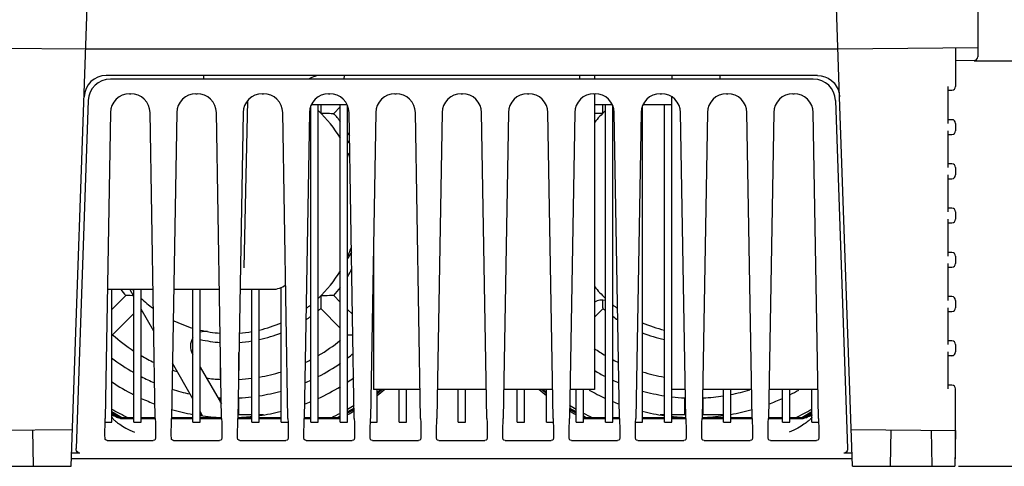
# Model space of a CAD drawing. Extents: x 30 to 410, y 33 to 287.
# Tile 2 of 22: x 63 to 117, y 41 to 66. Entities that reach past the tile are written whole.
import ezdxf

# ---------------------------------------------------------------- set-up
doc = ezdxf.new("R2010")
doc.units = 0
doc.header["$LTSCALE"] = 23.1
doc.layers.get('0').update_dxf_attribs({"linetype": 'CONTINUOUS'})
doc.layers.add('ALL_DIM', color=7, linetype='CONTINUOUS')
doc.dimstyles.get("Standard").update_dxf_attribs({"dimtxt": 2.5, "dimasz": 2.5, "dimexe": 1.25, "dimexo": 0.625, "dimtad": 1, "dimcen": 2.5, "dimazin": 3, "dimtfac": 1, "dimtmove": 0, "dimatfit": 3})

# ---------------------------------------------------------------- blocks, each defined once
blk = doc.blocks.new('_OPEN')
at = {"color": 0, "linetype": 'BYBLOCK'}
for p, q in [((0, 0), (-1, 0.25)), ((-1, -0.25), (0, 0)), ((-1, 0), (0, 0))]:
    blk.add_line(p, q, dxfattribs=at)
blk = doc.blocks.new('*D8')
at = {"layer": 'ALL_DIM', "color": 2, "linetype": 'CONTINUOUS'}
for p, q in [((115.014, 63.361), (134.795, 63.361)), ((133.795, 63.361), (133.795, 52.361)), ((133.795, 41.361), (133.795, 52.361)), ((114.18, 41.361), (134.795, 41.361))]:
    blk.add_line(p, q, dxfattribs=at)
at = {"layer": 'ALL_DIM', "color": 2, "linetype": 'CONTINUOUS', "xscale": 2, "yscale": 2, "zscale": 2}
for p, rotation in [((133.795, 63.361), 90), ((133.795, 41.361), 270)]:
    blk.add_blockref('_OPEN', p, dxfattribs=dict(at, rotation=rotation))
blk = doc.blocks.new('*D23')
at = {"layer": 'ALL_DIM', "color": 2, "linetype": 'CONTINUOUS'}
for p, q in [((105.014, 79.361), (127.807, 79.361)), ((126.807, 79.361), (126.807, 71.361)), ((126.807, 63.361), (126.807, 71.361)), ((115.014, 63.361), (127.807, 63.361))]:
    blk.add_line(p, q, dxfattribs=at)
at = {"layer": 'ALL_DIM', "color": 2, "linetype": 'CONTINUOUS', "xscale": 2, "yscale": 2, "zscale": 2}
for p, rotation in [((126.807, 79.361), 90), ((126.807, 63.361), 270)]:
    blk.add_blockref('_OPEN', p, dxfattribs=dict(at, rotation=rotation))
blk = doc.blocks.new('*D24')
at = {"layer": 'ALL_DIM', "color": 2, "linetype": 'CONTINUOUS'}
for p, q in [((88.214, 82.561), (134.795, 82.561)), ((133.795, 82.561), (133.795, 72.961)), ((133.795, 63.361), (133.795, 72.961)), ((115.014, 63.361), (134.795, 63.361))]:
    blk.add_line(p, q, dxfattribs=at)
at = {"layer": 'ALL_DIM', "color": 2, "linetype": 'CONTINUOUS', "xscale": 2, "yscale": 2, "zscale": 2}
for p, rotation in [((133.795, 82.561), 90), ((133.795, 63.361), 270)]:
    blk.add_blockref('_OPEN', p, dxfattribs=dict(at, rotation=rotation))

msp = doc.modelspace()

# ---------------------------------------------------------------- linework, layer by layer
at = {"color": 7, "linetype": 'CONTINUOUS'}
for p, q in [((115.214, 70.921), (115.214, 63.57)), ((66.014, 41.361), (66.992, 69.361)), ((107.714, 61.403), (107.436, 69.361)), ((59.214, 64.067), (66.804, 64.001)), ((66.804, 64.001), (107.623, 64.001)), ((107.623, 64.001), (115.214, 64.067)), ((114.014, 64.057), (114.014, 61.961)), ((115.016, 63.37), (114.014, 63.361)), ((106.515, 62.561), (67.913, 62.561)), ((73.214, 62.361), (73.209, 62.561)), ((80.819, 62.561), (80.814, 62.361)), ((93.614, 62.361), (93.609, 62.561)), ((94.414, 62.561), (94.414, 62.361)), ((98.614, 62.561), (98.614, 62.361)), ((101.219, 62.561), (101.214, 62.361)), ((106.291, 62.361), (68.137, 62.361)), ((69.178, 61.564), (69.249, 61.564)), ((72.778, 61.564), (72.849, 61.564)), ((76.378, 61.564), (76.449, 61.564)), ((79.978, 61.564), (80.049, 61.564)), ((83.578, 61.564), (83.649, 61.564)), ((87.178, 61.564), (87.249, 61.564)), ((90.778, 61.564), (90.849, 61.564)), ((94.378, 61.564), (94.449, 61.564)), ((94.414, 61.564), (94.414, 45.521)), ((97.978, 61.564), (98.049, 61.564)), ((101.578, 61.564), (101.649, 61.564)), ((105.178, 61.564), (105.249, 61.564)), ((113.614, 59.961), (113.614, 61.961)), ((113.614, 61.761), (113.814, 61.761)), ((66.938, 61.203), (66.279, 42.328)), ((75.584, 61.187), (75.474, 56.294)), ((80.99, 60.961), (79.038, 60.961)), ((79.414, 43.761), (79.414, 60.961)), ((80.614, 43.761), (80.614, 60.961)), ((95.39, 60.961), (94.414, 60.961)), ((95.014, 43.761), (95.014, 60.961)), ((98.614, 60.961), (97.038, 60.961)), ((98.214, 43.761), (98.214, 60.961)), ((98.614, 43.761), (98.614, 61.396)), ((107.49, 61.203), (108.149, 42.328)), ((108.414, 41.361), (107.714, 61.403)), ((68.139, 60.542), (67.852, 43.95)), ((70.576, 43.95), (70.289, 60.542)), ((71.739, 60.542), (71.452, 43.95)), ((74.176, 43.95), (73.889, 60.542)), ((75.339, 60.542), (75.052, 43.95)), ((77.776, 43.95), (77.489, 60.542)), ((78.939, 60.542), (78.652, 43.95)), ((79.014, 43.761), (79.014, 60.905)), ((80.199, 60.501), (80.259, 60.499)), ((80.614, 60.854), (80.259, 60.499)), ((81.014, 43.761), (81.014, 60.905)), ((81.376, 43.95), (81.089, 60.542)), ((82.539, 60.542), (82.252, 43.95)), ((84.976, 43.95), (84.689, 60.542)), ((86.139, 60.542), (85.852, 43.95)), ((88.576, 43.95), (88.289, 60.542)), ((89.739, 60.542), (89.452, 43.95)), ((92.176, 43.95), (91.889, 60.542)), ((93.339, 60.542), (93.052, 43.95)), ((95.414, 43.761), (95.414, 60.905)), ((95.776, 43.95), (95.489, 60.542)), ((96.939, 60.542), (96.652, 43.95)), ((97.014, 43.761), (97.014, 60.905)), ((99.376, 43.95), (99.089, 60.542)), ((100.539, 60.542), (100.252, 43.95)), ((102.976, 43.95), (102.689, 60.542)), ((104.139, 60.542), (103.852, 43.95)), ((106.576, 43.95), (106.289, 60.542)), ((113.814, 60.161), (113.614, 60.161)), ((114.014, 59.961), (114.014, 59.561)), ((113.614, 57.561), (113.614, 59.561)), ((113.614, 59.361), (113.814, 59.361)), ((81.014, 58.863), (81.115, 59.032)), ((113.814, 57.761), (113.614, 57.761)), ((114.014, 57.561), (114.014, 57.161)), ((113.614, 55.161), (113.614, 57.161)), ((113.614, 56.961), (113.814, 56.961)), ((75.474, 56.294), (75.381, 52.129)), ((113.814, 55.361), (113.614, 55.361)), ((114.014, 55.161), (114.014, 54.761)), ((113.614, 52.761), (113.614, 54.761)), ((113.614, 54.561), (113.814, 54.561)), ((81.22, 52.969), (81.014, 52.625)), ((82.414, 53.311), (82.414, 45.521)), ((113.814, 52.961), (113.614, 52.961)), ((114.014, 52.761), (114.014, 52.361)), ((113.614, 50.361), (113.614, 52.361)), ((113.614, 52.161), (113.814, 52.161)), ((67.973, 50.961), (70.454, 50.961)), ((68.214, 43.761), (68.214, 50.961)), ((69.414, 50.567), (69.187, 50.961)), ((69.414, 43.761), (69.414, 50.961)), ((69.814, 43.761), (69.814, 50.961)), ((71.573, 50.961), (74.054, 50.961)), ((72.614, 43.761), (72.614, 50.961)), ((73.014, 43.761), (73.014, 50.961)), ((75.173, 50.961), (76.941, 50.961)), ((75.814, 43.761), (75.814, 50.961)), ((76.214, 43.761), (76.214, 50.961)), ((77.414, 43.761), (77.414, 51.06)), ((68.214, 49.868), (68.969, 50.623)), ((69.028, 50.621), (68.969, 50.623)), ((80.614, 50.268), (80.259, 50.623)), ((113.814, 50.561), (113.614, 50.561)), ((114.014, 50.361), (114.014, 49.961)), ((70.494, 48.697), (69.814, 49.875)), ((79.554, 49.975), (79.552, 49.916)), ((80.614, 48.854), (79.552, 49.916)), ((81.278, 49.604), (81.014, 49.868)), ((94.414, 49.454), (94.876, 49.916)), ((113.614, 47.961), (113.614, 49.961)), ((113.614, 49.761), (113.814, 49.761)), ((68.259, 48.499), (69.414, 49.654)), ((68.214, 48.498), (68.259, 48.499)), ((81.014, 48.498), (81.106, 48.496)), ((113.814, 48.161), (113.614, 48.161)), ((114.014, 47.961), (114.014, 47.561)), ((72.584, 47.476), (72.614, 47.425)), ((74.114, 46.074), (74.114, 47.531)), ((75.114, 46.074), (75.114, 47.531)), ((113.614, 45.561), (113.614, 47.561)), ((113.614, 47.361), (113.814, 47.361)), ((72.614, 45.025), (71.504, 46.948)), ((73.014, 46.732), (74.162, 44.743)), ((74.114, 46.074), (74.139, 46.047)), ((75.088, 46.047), (75.114, 46.074)), ((84.949, 45.521), (82.414, 45.521)), ((82.614, 43.761), (82.614, 45.521)), ((82.885, 45.521), (82.702, 45.361)), ((83.814, 43.761), (83.814, 45.521)), ((84.214, 43.761), (84.214, 45.521)), ((88.549, 45.521), (85.879, 45.521)), ((87.014, 43.761), (87.014, 45.521)), ((87.414, 43.761), (87.414, 45.521)), ((92.149, 45.521), (89.479, 45.521)), ((90.214, 43.761), (90.214, 45.521)), ((90.614, 43.761), (90.614, 45.521)), ((91.814, 43.761), (91.814, 45.521)), ((94.414, 45.521), (93.079, 45.521)), ((93.414, 43.761), (93.414, 45.521)), ((93.814, 43.761), (93.814, 45.521)), ((99.349, 45.521), (98.614, 45.521)), ((102.949, 45.521), (100.279, 45.521)), ((101.414, 43.761), (101.414, 45.521)), ((101.814, 43.761), (101.814, 45.521)), ((106.549, 45.521), (103.879, 45.521)), ((104.614, 43.761), (104.614, 45.521)), ((105.014, 43.761), (105.014, 45.521)), ((106.214, 43.761), (106.214, 45.521)), ((113.814, 45.761), (113.614, 45.761)), ((114.014, 41.761), (114.014, 45.561)), ((74.156, 45.113), (74.114, 45.073)), ((74.114, 44.827), (74.114, 45.073)), ((75.114, 45.073), (75.072, 45.113)), ((75.114, 44.161), (75.114, 45.073)), ((82.702, 45.361), (82.614, 45.298)), ((99.356, 45.113), (99.314, 45.073)), ((99.314, 44.161), (99.314, 45.073)), ((100.314, 45.073), (100.272, 45.113)), ((100.314, 44.161), (100.314, 45.073)), ((81.366, 44.509), (81.014, 44.307)), ((81.367, 44.449), (81.014, 44.249)), ((93.414, 44.249), (93.06, 44.449)), ((93.414, 44.307), (93.062, 44.509)), ((68.754, 43.996), (68.214, 44.307)), ((68.711, 43.967), (68.214, 44.248)), ((68.694, 43.959), (68.68, 43.962)), ((68.685, 43.961), (69.414, 43.961)), ((69.414, 43.996), (68.754, 43.996)), ((70.575, 43.996), (69.814, 43.996)), ((69.814, 43.961), (70.576, 43.961)), ((71.452, 43.961), (72.614, 43.961)), ((72.614, 43.996), (71.453, 43.996)), ((73.144, 44.106), (73.014, 44.332)), ((73.014, 44.161), (73.113, 44.161)), ((74.175, 43.996), (73.014, 43.996)), ((73.014, 43.961), (74.176, 43.961)), ((75.052, 43.961), (75.814, 43.961)), ((75.814, 43.996), (75.053, 43.996)), ((75.114, 44.161), (75.814, 44.161)), ((76.214, 44.161), (76.454, 44.161)), ((77.414, 43.996), (76.214, 43.996)), ((76.214, 43.961), (77.414, 43.961)), ((78.652, 43.961), (79.014, 43.961)), ((79.014, 43.996), (78.653, 43.996)), ((80.474, 43.996), (79.414, 43.996)), ((79.414, 43.961), (80.614, 43.961)), ((80.614, 44.077), (80.474, 43.996)), ((80.614, 44.022), (80.505, 43.961)), ((93.954, 43.996), (93.814, 44.077)), ((93.922, 43.961), (93.814, 44.022)), ((93.814, 43.961), (95.014, 43.961)), ((95.014, 43.996), (93.954, 43.996)), ((95.775, 43.996), (95.414, 43.996)), ((95.414, 43.961), (95.776, 43.961)), ((98.214, 43.996), (97.014, 43.996)), ((97.014, 43.961), (98.214, 43.961)), ((97.974, 44.161), (98.214, 44.161)), ((98.614, 44.161), (99.314, 44.161)), ((99.375, 43.996), (98.614, 43.996)), ((98.614, 43.961), (99.376, 43.961)), ((100.252, 43.961), (101.414, 43.961)), ((101.414, 43.996), (100.253, 43.996)), ((100.314, 44.161), (101.414, 44.161)), ((102.975, 43.996), (101.814, 43.996)), ((101.814, 43.961), (102.976, 43.961)), ((103.852, 43.961), (104.614, 43.961)), ((104.614, 43.996), (103.853, 43.996)), ((105.674, 43.996), (105.014, 43.996)), ((105.014, 43.961), (105.742, 43.961)), ((106.214, 44.307), (105.674, 43.996)), ((106.214, 44.248), (105.717, 43.967)), ((105.749, 43.962), (105.735, 43.96)), ((60.415, 43.311), (66.084, 43.361)), ((63.914, 43.342), (63.948, 41.361)), ((67.849, 43.761), (68.214, 43.761)), ((69.414, 43.761), (69.814, 43.761)), ((72.614, 43.761), (73.014, 43.761)), ((75.814, 43.761), (76.214, 43.761)), ((77.414, 43.761), (77.779, 43.761)), ((79.014, 43.761), (79.414, 43.761)), ((80.614, 43.761), (81.014, 43.761)), ((82.249, 43.761), (82.614, 43.761)), ((83.814, 43.761), (84.214, 43.761)), ((87.014, 43.761), (87.414, 43.761)), ((90.214, 43.761), (90.614, 43.761)), ((91.814, 43.761), (92.179, 43.761)), ((93.414, 43.761), (93.814, 43.761)), ((95.014, 43.761), (95.414, 43.761)), ((96.649, 43.761), (97.014, 43.761)), ((98.214, 43.761), (98.614, 43.761)), ((101.414, 43.761), (101.814, 43.761)), ((104.614, 43.761), (105.014, 43.761)), ((106.214, 43.761), (106.579, 43.761)), ((108.344, 43.361), (114.014, 43.311)), ((110.479, 41.361), (110.514, 43.342)), ((112.748, 41.361), (112.714, 43.323)), ((114.014, 43.311), (113.98, 41.361)), ((67.97, 42.761), (70.457, 42.761)), ((71.57, 42.761), (74.057, 42.761)), ((75.17, 42.761), (77.657, 42.761)), ((78.77, 42.761), (81.257, 42.761)), ((82.37, 42.761), (84.857, 42.761)), ((85.97, 42.761), (88.457, 42.761)), ((89.57, 42.761), (92.057, 42.761)), ((93.17, 42.761), (95.657, 42.761)), ((96.77, 42.761), (99.257, 42.761)), ((100.37, 42.761), (102.857, 42.761)), ((103.97, 42.761), (106.457, 42.761)), ((108.4, 41.761), (66.028, 41.761)), ((66.476, 42.073), (66.039, 42.073)), ((108.389, 42.073), (107.952, 42.073)), ((113.987, 41.761), (114.014, 41.761)), ((60.449, 41.361), (66.014, 41.361)), ((108.414, 41.361), (113.98, 41.361))]:
    msp.add_line(p, q, dxfattribs=at)
for points in [[(106.515, 62.561), (106.718, 62.544), (106.917, 62.492), (107.102, 62.407), (107.271, 62.293), (107.419, 62.15), (107.54, 61.985), (107.631, 61.802), (107.69, 61.605), (107.714, 61.403)], [(69.178, 61.564), (68.978, 61.544), (68.784, 61.486), (68.607, 61.392), (68.45, 61.265), (68.32, 61.11), (68.223, 60.935), (68.162, 60.742), (68.139, 60.542)], [(70.289, 60.542), (70.266, 60.742), (70.204, 60.935), (70.108, 61.11), (69.978, 61.265), (69.821, 61.392), (69.643, 61.486), (69.449, 61.544), (69.249, 61.564)], [(72.778, 61.564), (72.578, 61.544), (72.384, 61.486), (72.207, 61.392), (72.05, 61.265), (71.92, 61.11), (71.823, 60.935), (71.762, 60.742), (71.739, 60.542)], [(73.889, 60.542), (73.866, 60.742), (73.804, 60.935), (73.708, 61.11), (73.578, 61.265), (73.421, 61.392), (73.243, 61.486), (73.049, 61.544), (72.849, 61.564)], [(76.378, 61.564), (76.178, 61.544), (75.984, 61.486), (75.807, 61.392), (75.65, 61.265), (75.52, 61.11), (75.423, 60.935), (75.362, 60.742), (75.339, 60.542)], [(77.489, 60.542), (77.466, 60.742), (77.404, 60.935), (77.308, 61.11), (77.178, 61.265), (77.021, 61.392), (76.843, 61.486), (76.649, 61.544), (76.449, 61.564)], [(79.978, 61.564), (79.778, 61.544), (79.584, 61.486), (79.407, 61.392), (79.25, 61.265), (79.12, 61.11), (79.023, 60.935), (78.962, 60.742), (78.939, 60.542)], [(81.089, 60.542), (81.066, 60.742), (81.004, 60.935), (80.908, 61.11), (80.778, 61.265), (80.621, 61.392), (80.443, 61.486), (80.249, 61.544), (80.049, 61.564)], [(83.578, 61.564), (83.378, 61.544), (83.184, 61.486), (83.007, 61.392), (82.85, 61.265), (82.72, 61.11), (82.623, 60.935), (82.562, 60.742), (82.539, 60.542)], [(84.689, 60.542), (84.666, 60.742), (84.604, 60.935), (84.508, 61.11), (84.378, 61.265), (84.221, 61.392), (84.043, 61.486), (83.849, 61.544), (83.649, 61.564)], [(87.178, 61.564), (86.978, 61.544), (86.784, 61.486), (86.607, 61.392), (86.45, 61.265), (86.32, 61.11), (86.223, 60.935), (86.162, 60.742), (86.139, 60.542)], [(88.289, 60.542), (88.266, 60.742), (88.204, 60.935), (88.108, 61.11), (87.978, 61.265), (87.821, 61.392), (87.643, 61.486), (87.449, 61.544), (87.249, 61.564)], [(90.778, 61.564), (90.578, 61.544), (90.384, 61.486), (90.207, 61.392), (90.05, 61.265), (89.92, 61.11), (89.823, 60.935), (89.762, 60.742), (89.739, 60.542)], [(91.889, 60.542), (91.866, 60.742), (91.804, 60.935), (91.708, 61.11), (91.578, 61.265), (91.421, 61.392), (91.243, 61.486), (91.049, 61.544), (90.849, 61.564)], [(94.378, 61.564), (94.178, 61.544), (93.984, 61.486), (93.807, 61.392), (93.65, 61.265), (93.52, 61.11), (93.423, 60.935), (93.362, 60.742), (93.339, 60.542)], [(95.489, 60.542), (95.466, 60.742), (95.404, 60.935), (95.308, 61.11), (95.178, 61.265), (95.021, 61.392), (94.843, 61.486), (94.649, 61.544), (94.449, 61.564)], [(97.978, 61.564), (97.778, 61.544), (97.584, 61.486), (97.407, 61.392), (97.25, 61.265), (97.12, 61.11), (97.023, 60.935), (96.962, 60.742), (96.939, 60.542)], [(99.089, 60.542), (99.066, 60.742), (99.004, 60.935), (98.908, 61.11), (98.778, 61.265), (98.621, 61.392), (98.443, 61.486), (98.249, 61.544), (98.049, 61.564)], [(101.578, 61.564), (101.378, 61.544), (101.184, 61.486), (101.007, 61.392), (100.85, 61.265), (100.72, 61.11), (100.623, 60.935), (100.562, 60.742), (100.539, 60.542)], [(102.689, 60.542), (102.666, 60.742), (102.604, 60.935), (102.508, 61.11), (102.378, 61.265), (102.221, 61.392), (102.043, 61.486), (101.849, 61.544), (101.649, 61.564)], [(105.178, 61.564), (104.978, 61.544), (104.784, 61.486), (104.607, 61.392), (104.45, 61.265), (104.32, 61.11), (104.223, 60.935), (104.162, 60.742), (104.139, 60.542)], [(106.289, 60.542), (106.266, 60.742), (106.204, 60.935), (106.108, 61.11), (105.978, 61.265), (105.821, 61.392), (105.643, 61.486), (105.449, 61.544), (105.249, 61.564)], [(79.558, 60.961), (79.561, 60.843), (79.563, 60.689), (79.564, 60.511)], [(94.864, 60.511), (94.865, 60.689), (94.867, 60.843), (94.869, 60.961)], [(79.564, 60.511), (79.742, 60.51), (79.895, 60.508), (80.025, 60.505), (80.127, 60.503), (80.199, 60.501)], [(94.414, 60.505), (94.531, 60.508), (94.685, 60.51), (94.864, 60.511)], [(69.387, 50.613), (69.332, 50.614), (69.203, 50.616), (69.101, 50.619), (69.028, 50.621)], [(79.564, 50.611), (79.563, 50.432), (79.561, 50.279), (79.558, 50.15), (79.556, 50.048), (79.554, 49.975)], [(80.259, 50.623), (80.2, 50.621), (80.128, 50.619), (80.026, 50.616), (79.896, 50.614), (79.742, 50.612), (79.564, 50.611)], [(94.876, 49.916), (94.874, 49.974), (94.872, 50.047), (94.869, 50.149), (94.867, 50.278), (94.866, 50.367)], [(81.106, 48.496), (81.212, 48.494), (81.297, 48.492)], [(82.81, 45.521), (82.764, 45.48), (82.614, 45.371)], [(83.029, 45.521), (82.815, 45.347), (82.614, 45.191)], [(91.814, 45.191), (91.612, 45.348), (91.398, 45.521)], [(91.814, 45.298), (91.729, 45.358), (91.543, 45.521)], [(91.814, 45.371), (91.664, 45.48), (91.618, 45.521)], [(67.845, 42.897), (67.844, 43.013), (67.843, 43.161), (67.844, 43.334), (67.846, 43.528), (67.848, 43.735), (67.852, 43.95)], [(68.521, 44.007), (68.509, 44.013), (68.461, 44.036), (68.417, 44.055), (68.377, 44.072), (68.342, 44.085), (68.31, 44.095), (68.283, 44.102), (68.259, 44.107), (68.24, 44.109), (68.224, 44.108), (68.214, 44.105)], [(68.214, 44.02), (68.225, 44.002), (68.242, 43.98), (68.261, 43.956), (68.285, 43.93), (68.313, 43.901), (68.345, 43.87), (68.381, 43.837), (68.423, 43.802), (68.469, 43.764), (68.522, 43.724), (68.58, 43.682), (68.644, 43.637), (68.716, 43.59), (68.795, 43.541), (68.881, 43.49), (68.976, 43.437), (69.079, 43.383)], [(68.543, 43.999), (68.528, 44.005), (68.519, 44.008), (68.514, 44.01), (68.513, 44.01)], [(68.68, 43.962), (68.661, 43.965), (68.637, 43.971), (68.611, 43.978), (68.586, 43.985), (68.563, 43.992), (68.543, 43.999)], [(68.705, 43.958), (68.705, 43.958), (68.702, 43.958), (68.694, 43.959)], [(70.576, 43.95), (70.579, 43.735), (70.582, 43.528), (70.583, 43.334), (70.584, 43.161), (70.584, 43.013), (70.583, 42.897)], [(71.445, 42.897), (71.444, 43.013), (71.443, 43.161), (71.444, 43.334), (71.446, 43.528), (71.448, 43.735), (71.452, 43.95)], [(74.176, 43.95), (74.179, 43.735), (74.182, 43.528), (74.183, 43.334), (74.184, 43.161), (74.184, 43.013), (74.183, 42.897)], [(75.045, 42.897), (75.044, 43.013), (75.043, 43.161), (75.044, 43.334), (75.046, 43.528), (75.048, 43.735), (75.052, 43.95)], [(75.055, 44.155), (75.094, 44.157), (75.114, 44.161)], [(77.776, 43.95), (77.779, 43.735), (77.782, 43.528), (77.783, 43.334), (77.784, 43.161), (77.784, 43.013), (77.783, 42.897)], [(78.645, 42.897), (78.644, 43.013), (78.643, 43.161), (78.644, 43.334), (78.646, 43.528), (78.648, 43.735), (78.652, 43.95)], [(81.369, 44.351), (81.281, 44.299), (81.184, 44.243), (81.093, 44.191), (81.014, 44.147)], [(81.376, 43.95), (81.379, 43.735), (81.382, 43.528), (81.383, 43.334), (81.384, 43.161), (81.384, 43.013), (81.383, 42.897)], [(82.245, 42.897), (82.244, 43.013), (82.243, 43.161), (82.244, 43.334), (82.246, 43.528), (82.248, 43.735), (82.252, 43.95)], [(84.976, 43.95), (84.979, 43.735), (84.982, 43.528), (84.983, 43.334), (84.984, 43.161), (84.984, 43.013), (84.983, 42.897)], [(85.845, 42.897), (85.844, 43.013), (85.843, 43.161), (85.844, 43.334), (85.846, 43.528), (85.848, 43.735), (85.852, 43.95)], [(88.576, 43.95), (88.579, 43.735), (88.582, 43.528), (88.583, 43.334), (88.584, 43.161), (88.584, 43.013), (88.583, 42.897)], [(89.445, 42.897), (89.444, 43.013), (89.443, 43.161), (89.444, 43.334), (89.446, 43.528), (89.448, 43.735), (89.452, 43.95)], [(92.176, 43.95), (92.179, 43.735), (92.182, 43.528), (92.183, 43.334), (92.184, 43.161), (92.184, 43.013), (92.183, 42.897)], [(93.045, 42.897), (93.044, 43.013), (93.043, 43.161), (93.044, 43.334), (93.046, 43.528), (93.048, 43.735), (93.052, 43.95)], [(93.414, 44.147), (93.332, 44.193), (93.24, 44.245), (93.142, 44.302), (93.059, 44.351)], [(95.776, 43.95), (95.779, 43.735), (95.782, 43.528), (95.783, 43.334), (95.784, 43.161), (95.784, 43.013), (95.783, 42.897)], [(96.645, 42.897), (96.644, 43.013), (96.643, 43.161), (96.644, 43.334), (96.646, 43.528), (96.648, 43.735), (96.652, 43.95)], [(99.314, 44.161), (99.334, 44.157), (99.372, 44.155)], [(99.376, 43.95), (99.379, 43.735), (99.382, 43.528), (99.383, 43.334), (99.384, 43.161), (99.384, 43.013), (99.383, 42.897)], [(100.245, 42.897), (100.244, 43.013), (100.243, 43.161), (100.244, 43.334), (100.246, 43.528), (100.248, 43.735), (100.252, 43.95)], [(100.255, 44.155), (100.294, 44.157), (100.314, 44.161)], [(102.976, 43.95), (102.979, 43.735), (102.982, 43.528), (102.983, 43.334), (102.984, 43.161), (102.984, 43.013), (102.983, 42.897)], [(103.845, 42.897), (103.844, 43.013), (103.843, 43.161), (103.844, 43.334), (103.846, 43.528), (103.848, 43.735), (103.852, 43.95)], [(106.214, 44.02), (106.202, 44.002), (106.186, 43.98), (106.166, 43.956), (106.142, 43.929), (106.115, 43.901), (106.083, 43.87), (106.046, 43.837), (106.005, 43.802), (105.958, 43.764), (105.906, 43.724), (105.848, 43.682), (105.783, 43.637), (105.711, 43.59), (105.632, 43.541), (105.546, 43.49), (105.451, 43.437), (105.348, 43.383)], [(105.735, 43.96), (105.727, 43.958), (105.723, 43.958), (105.722, 43.958)], [(105.887, 44), (105.866, 43.993), (105.841, 43.985), (105.815, 43.977), (105.789, 43.971), (105.767, 43.965), (105.749, 43.962)], [(105.914, 44.011), (105.914, 44.01), (105.91, 44.009), (105.902, 44.005), (105.887, 44)], [(105.907, 44.007), (105.919, 44.013), (105.967, 44.036), (106.011, 44.055), (106.051, 44.072), (106.086, 44.085), (106.117, 44.095), (106.145, 44.102), (106.168, 44.107), (106.188, 44.109), (106.204, 44.108), (106.214, 44.105)], [(106.576, 43.95), (106.579, 43.735), (106.582, 43.528), (106.583, 43.334), (106.584, 43.161), (106.584, 43.013), (106.583, 42.897)], [(69.079, 43.383), (69.191, 43.327), (69.316, 43.269), (69.446, 43.213)], [(105.348, 43.383), (105.236, 43.327), (105.11, 43.268), (104.982, 43.213)], [(67.97, 42.761), (67.9, 42.775), (67.859, 42.82), (67.845, 42.897)], [(70.583, 42.897), (70.569, 42.82), (70.527, 42.775), (70.457, 42.761)], [(71.57, 42.761), (71.5, 42.775), (71.459, 42.82), (71.445, 42.897)], [(74.183, 42.897), (74.169, 42.82), (74.127, 42.775), (74.057, 42.761)], [(75.17, 42.761), (75.1, 42.775), (75.059, 42.82), (75.045, 42.897)], [(77.783, 42.897), (77.769, 42.82), (77.727, 42.775), (77.657, 42.761)], [(78.77, 42.761), (78.7, 42.775), (78.659, 42.82), (78.645, 42.897)], [(81.383, 42.897), (81.369, 42.82), (81.327, 42.775), (81.257, 42.761)], [(82.37, 42.761), (82.3, 42.775), (82.259, 42.82), (82.245, 42.897)], [(84.983, 42.897), (84.969, 42.82), (84.927, 42.775), (84.857, 42.761)], [(85.97, 42.761), (85.9, 42.775), (85.859, 42.82), (85.845, 42.897)], [(88.583, 42.897), (88.569, 42.82), (88.527, 42.775), (88.457, 42.761)], [(89.57, 42.761), (89.5, 42.775), (89.459, 42.82), (89.445, 42.897)], [(92.183, 42.897), (92.169, 42.82), (92.127, 42.775), (92.057, 42.761)], [(93.17, 42.761), (93.1, 42.775), (93.059, 42.82), (93.045, 42.897)], [(95.783, 42.897), (95.769, 42.82), (95.727, 42.775), (95.657, 42.761)], [(96.77, 42.761), (96.7, 42.775), (96.659, 42.82), (96.645, 42.897)], [(99.383, 42.897), (99.369, 42.82), (99.327, 42.775), (99.257, 42.761)], [(100.37, 42.761), (100.3, 42.775), (100.259, 42.82), (100.245, 42.897)], [(102.983, 42.897), (102.969, 42.82), (102.927, 42.775), (102.857, 42.761)], [(103.97, 42.761), (103.9, 42.775), (103.859, 42.82), (103.845, 42.897)], [(106.583, 42.897), (106.569, 42.82), (106.527, 42.775), (106.457, 42.761)], [(66.476, 42.073), (66.427, 42.08), (66.379, 42.103), (66.338, 42.14), (66.305, 42.191), (66.284, 42.255), (66.279, 42.328)], [(108.149, 42.328), (108.143, 42.255), (108.122, 42.192), (108.09, 42.141), (108.048, 42.103), (108.001, 42.08), (107.952, 42.073)]]:
    msp.add_lwpolyline(points, dxfattribs=at)
for centre, radius, start, end in [((115.014, 63.57), 0.2, 270.5, 360), ((67.913, 61.361), 1.2, 90, 177.9997), ((79.583, 61.361), 1.2, 89.9999, 123.5132), ((68.137, 61.161), 1.2, 89.9951, 178.0053), ((106.291, 61.161), 1.2, 1.9947, 90.0049), ((113.814, 61.96), 0.2, 270, 0.157), ((113.814, 61.961), 0.2, 270, 360), ((74.614, 55.561), 7, 30.885, 46.5208), ((74.614, 55.561), 7.5, 36.6855, 41.1774), ((99.814, 55.561), 7, 133.4792, 140.5362), ((113.814, 59.961), 0.2, 0, 90), ((74.614, 55.561), 7.5, 29.7188, 31.2464), ((113.814, 59.56), 0.2, 270, 0.157), ((113.814, 59.561), 0.2, 270, 360), ((74.614, 55.561), 7, 21.1682, 23.4453), ((113.814, 57.561), 0.2, 0, 90), ((113.814, 57.16), 0.2, 270, 0.157), ((113.814, 57.161), 0.2, 270, 360), ((113.814, 55.161), 0.2, 0, 90), ((113.814, 54.76), 0.2, 270, 0.157), ((113.814, 54.761), 0.2, 270, 360), ((74.614, 55.561), 7, 336.5547, 340.7302), ((113.814, 52.761), 0.2, 0, 90), ((74.614, 55.561), 7, 313.4792, 329.115), ((74.614, 55.561), 7.5, 328.6901, 332.1836), ((113.814, 52.36), 0.2, 270, 0.157), ((113.814, 52.361), 0.2, 270, 360), ((74.614, 55.561), 7.5, 217.884, 221.1774), ((74.614, 55.561), 7, 221.1607, 221.8764), ((76.941, 52.161), 1.2, 269.9999, 306.4052), ((74.614, 55.561), 7.5, 318.8226, 323.186), ((99.814, 55.561), 7, 219.4638, 226.5208), ((74.614, 55.561), 7, 226.5208, 233.5754), ((94.814, 49.574), 0.8, 75.3746, 120.2927), ((113.814, 50.361), 0.2, 0, 90), ((74.614, 55.561), 7.5, 230.1892, 230.9843), ((74.614, 55.561), 7, 306.4246, 309.008), ((74.614, 55.561), 7.5, 309.8221, 311.1774), ((99.814, 55.561), 7.5, 228.8226, 230.1461), ((99.814, 55.561), 7, 230.992, 233.5754), ((113.814, 49.96), 0.2, 270, 0.157), ((113.814, 49.961), 0.2, 270, 360), ((74.614, 55.561), 7, 243.8908, 253.3404), ((74.614, 55.561), 7.5, 303.5144, 305.9548), ((99.814, 55.561), 7.5, 233.984, 236.5681), ((74.614, 55.561), 7, 256.7419, 265.7142), ((73.277, 47.876), 0.8, 80.1317, 109.3377), ((74.614, 55.561), 7, 274.2858, 279.8728), ((74.614, 55.561), 7, 283.2581, 293.6669), ((99.814, 55.561), 7, 246.3331, 256.7419), ((74.614, 55.561), 9.5, 228.017, 236.792), ((73.277, 47.876), 0.8, 146.2242, 210), ((74.614, 55.561), 7.5, 257.674, 266.105), ((74.614, 55.561), 7.5, 273.8956, 279.2249), ((74.614, 55.561), 7.5, 282.3264, 291.9657), ((74.614, 55.561), 9.5, 300.3903, 309.208), ((99.814, 55.561), 7.5, 248.0257, 257.6493), ((113.814, 47.961), 0.2, 0, 90), ((99.814, 55.561), 9.5, 235.268, 239.6148), ((74.614, 55.561), 10.5, 232.3736, 240.2584), ((74.614, 55.561), 9.5, 239.5746, 244.4844), ((74.614, 55.561), 9.5, 295.5717, 297.6348), ((74.614, 55.561), 10.5, 307.5631, 309.6995), ((99.814, 55.561), 9.5, 242.3383, 244.4429), ((113.814, 47.56), 0.2, 270, 0.157), ((113.814, 47.561), 0.2, 270, 360), ((74.614, 55.561), 9.5, 250.8256, 252.5029), ((74.614, 55.561), 10.5, 297.2577, 304.9251), ((99.814, 55.561), 10.5, 239.0408, 242.732), ((74.614, 55.561), 10.5, 242.7321, 247.155), ((74.614, 55.561), 9.5, 262.2972, 266.983), ((74.614, 55.561), 9.5, 273.017, 277.2705), ((74.614, 55.561), 9.5, 279.7189, 287.1838), ((74.614, 55.561), 10.5, 292.8402, 294.8316), ((74.614, 55.561), 11.56, 303.6579, 305.6607), ((99.814, 55.561), 10.5, 245.1811, 247.179), ((99.814, 55.561), 9.5, 252.8312, 260.285), ((74.614, 55.561), 11.56, 236.3421, 243.2062), ((74.614, 55.561), 10.5, 252.6134, 258.077), ((74.614, 55.561), 10.5, 278.7832, 285.4871), ((74.614, 55.561), 11.56, 294.5338, 301.3154), ((99.814, 55.561), 11.56, 240.5343, 245.4662), ((99.814, 55.561), 10.5, 254.5318, 261.2234), ((99.814, 55.561), 10.5, 281.0047, 286.7365), ((99.814, 55.561), 11.56, 296.7938, 299.4657), ((113.814, 45.561), 0.2, 0, 90), ((74.614, 55.561), 11.56, 245.4662, 249.4256), ((74.614, 55.561), 10.5, 266.4435, 267.2706), ((74.614, 55.561), 10.5, 272.7294, 276.5625), ((99.814, 55.561), 10.5, 263.4339, 267.2706), ((99.814, 55.561), 10.5, 272.7294, 278.7776), ((99.814, 55.561), 11.56, 290.5744, 294.5338), ((74.614, 55.561), 12.811, 240.0246, 244.5491), ((74.614, 55.561), 11.56, 254.1615, 260.0168), ((74.614, 55.561), 11.56, 290.5744, 292.4161), ((74.614, 55.561), 12.811, 299.9754, 301.8234), ((99.814, 55.561), 12.811, 238.1766, 240.0246), ((99.814, 55.561), 11.56, 247.5839, 249.4256), ((99.814, 55.561), 11.56, 279.9832, 285.8385), ((99.814, 55.561), 12.811, 295.4509, 299.9754), ((74.614, 55.598), 13.093, 240.7057, 242.2366), ((74.614, 55.561), 11.56, 262.0428, 267.8145), ((74.614, 55.561), 11.56, 272.1855, 275.9679), ((74.614, 55.561), 11.56, 277.9572, 284.0445), ((74.614, 55.561), 12.811, 295.4509, 297.9582), ((99.814, 55.561), 12.811, 242.0418, 244.5491), ((99.814, 55.561), 11.56, 255.9555, 262.0428), ((99.814, 55.561), 11.56, 264.0321, 267.8145), ((99.814, 55.561), 11.56, 272.1855, 277.9572), ((99.814, 55.598), 13.093, 297.7646, 299.2943)]:
    msp.add_arc(centre, radius, start, end, dxfattribs=at)

# ---------------------------------------------------------------- dimensions: what is measured, and where the dimension line sits
at = {"layer": 'ALL_DIM', "color": 2, "linetype": 'CONTINUOUS'}
for base, p1, p2, angle, picture, middle in [((133.795, 63.361), (88.214, 82.561), (115.014, 63.361), 270, '*D24', (133.095, 71.02)), ((126.807, 79.361), (115.014, 63.361), (105.014, 79.361), 90, '*D23', (126.107, 69.15)), ((133.795, 41.361), (115.014, 63.361), (114.18, 41.361), 270, '*D8', (133.095, 50.231))]:
    dim = msp.add_linear_dim(base=base, p1=p1, p2=p2, angle=angle, dimstyle='Standard', dxfattribs=at)
    dim.commit()
    dim.dimension.update_dxf_attribs({"geometry": picture, "text_midpoint": middle, "dimtype": 128})

doc.saveas('drawing.dxf')
